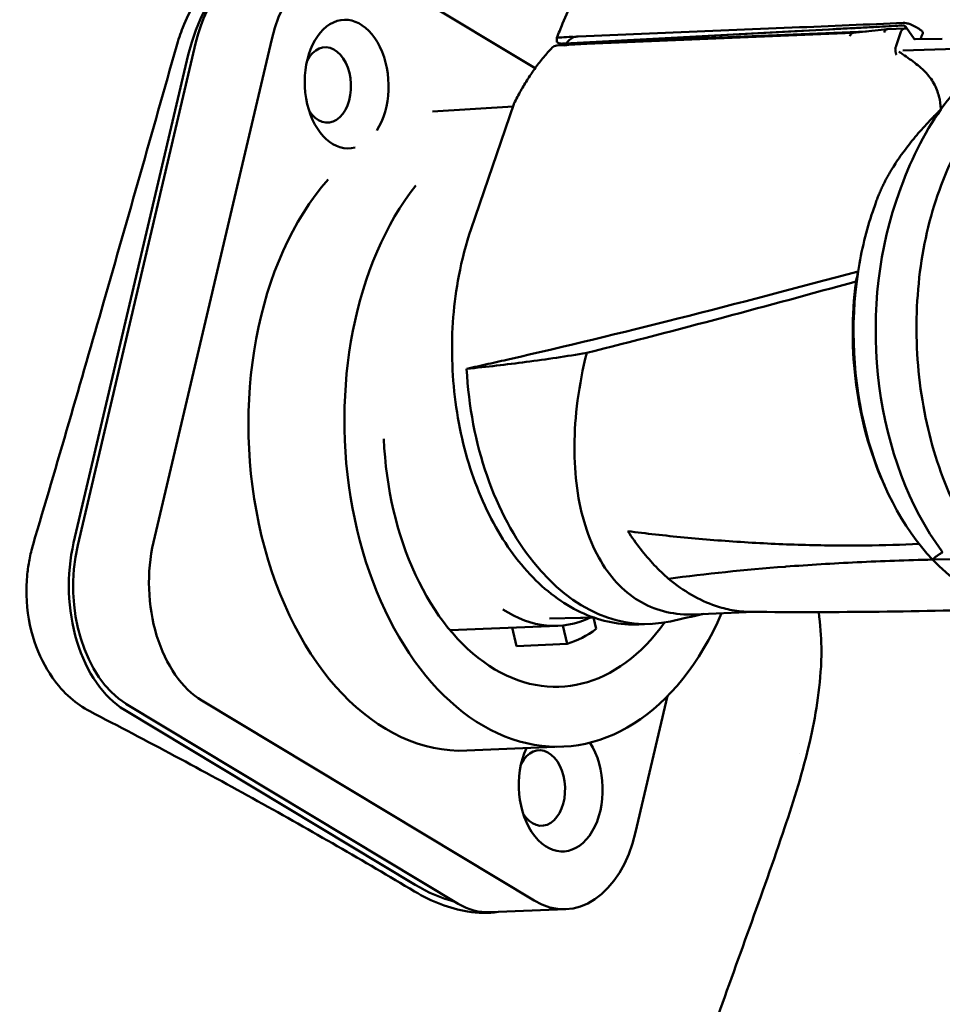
# Model space of a CAD drawing. Header units: millimetres. Extents: x 0 to 6049, y -120 to 1682.
# Tile 179 of 256: x 1407 to 1449, y 1359 to 1403. Entities that reach past the tile are written whole.
import ezdxf

# ---------------------------------------------------------------- set-up
doc = ezdxf.new("R2010")
doc.units = ezdxf.units.MM
doc.header["$LTSCALE"] = 2
doc.layers.add('Sichtbar (ISO)', color=7, linetype='Continuous', lineweight=50)

msp = doc.modelspace()

# ---------------------------------------------------------------- linework, layer by layer
at = {"layer": 'Sichtbar (ISO)'}
for p, q in [((1430.432, 1401.256), (1423.137, 1405.646)), ((1432.124, 1404.323), (1431.67, 1403.265)), ((1442.014, 1403.083), (1432.362, 1402.683)), ((1447.029, 1403.176), (1437.155, 1402.651)), ((1447.072, 1403.046), (1446.313, 1403.015)), ((1447.183, 1403.048), (1447.075, 1403.046)), ((1447.511, 1402.577), (1447.162, 1403.08)), ((1447.209, 1403.028), (1447.209, 1403.028)), ((1431.412, 1402.438), (1431.406, 1402.624)), ((1445.357, 1402.914), (1431.751, 1402.351)), ((1437.155, 1402.651), (1431.756, 1402.366)), ((1442.125, 1402.921), (1431.824, 1402.373)), ((1432.759, 1402.354), (1444.757, 1402.851)), ((1446.305, 1403.014), (1444.753, 1402.851)), ((1446.678, 1402.214), (1446.911, 1402.893)), ((1415.147, 1402.427), (1409.822, 1379.764)), ((1413.237, 1379.905), (1418.562, 1402.568)), ((1431.401, 1402.279), (1431.753, 1402.298)), ((1431.637, 1402.357), (1431.755, 1402.364)), ((1431.756, 1402.366), (1431.751, 1402.351)), ((1431.751, 1402.351), (1431.753, 1402.28)), ((1431.942, 1402.309), (1432.755, 1402.354)), ((1447.002, 1402.049), (1452.279, 1402.209)), ((1447.553, 1402.556), (1448.774, 1402.577)), ((1414.802, 1401.851), (1409.638, 1379.875)), ((1430.449, 1401.246), (1430.448, 1401.246)), ((1425.8, 1399.299), (1429.434, 1399.533)), ((1427.546, 1394.012), (1429.47, 1399.639)), ((1446.814, 1395.607), (1446.696, 1395.261)), ((1445.641, 1394.806), (1445.76, 1395.152)), ((1427.922, 1384.006), (1427.921, 1384.006)), ((1428.086, 1383.433), (1428.086, 1383.433)), ((1446.089, 1382.642), (1446.167, 1382.464)), ((1428.458, 1382.357), (1428.458, 1382.357)), ((1429.528, 1380.176), (1429.528, 1380.176)), ((1450.782, 1379.16), (1448.336, 1379.115)), ((1431.078, 1376.463), (1432.467, 1376.489)), ((1432.58, 1376.492), (1433.055, 1376.512)), ((1433.06, 1376.51), (1433.184, 1375.992)), ((1433.619, 1376.535), (1433.62, 1376.535)), ((1440.276, 1376.761), (1437.561, 1376.649)), ((1431.447, 1376.138), (1426.598, 1375.937)), ((1429.596, 1375.222), (1429.397, 1376.053)), ((1431.672, 1376.154), (1431.872, 1375.316)), ((1435.632, 1376.218), (1435.101, 1376.196)), ((1429.596, 1375.222), (1431.872, 1375.316)), ((1434.957, 1366.834), (1436.4, 1372.975)), ((1411.996, 1372.625), (1426.967, 1363.615)), ((1415.411, 1372.766), (1430.382, 1363.757)), ((1425.024, 1364.467), (1411.931, 1372.346)), ((1431.673, 1370.693), (1427.347, 1370.513)), ((1442.324, 1370.397), (1442.324, 1370.397)), ((1428.395, 1363.228), (1431.81, 1363.37))]:
    msp.add_line(p, q, dxfattribs=at)
for centre, radius, start, end in [((1431.418, 1401.979), 0.3, 93.1988, 136.5062), ((1432.772, 1402.055), 0.3, 92.3713, 93.1987), ((1447.552, 1402.606), 0.05, 214.7912, 271.0285), ((1429.754, 1399.542), 0.3, 153.7249, 161.1207)]:
    msp.add_arc(centre, radius, start, end, dxfattribs=at)
for centre, major_axis, ratio, start_param, end_param in [((1418.36, 1399.709), (0.252, 6.439), 0.594208, 6.051, 7.538219), ((1421.937, 1400.537), (-0.228, 5.495), 0.650472, 5.877863, 7.448659), ((1418.522, 1400.396), (-0.228, 5.495), 0.650472, 0, 1.165474), ((1421.937, 1400.537), (0.12, -2.898), 0.650472, 0.738633, 6.420769), ((1402.985, 1402.382), (59.97, 1.888), 0.01158, 5.420652, 5.536484), ((1402.585, 1402.196), (60.133, 2.293), 0.017241, 5.429283, 5.54148), ((1447.084, 1402.747), (-0.012, 0.3), 0.650472, 6.267939, 7.315136), ((1436.251, 1402.773), (-4.858, -0.153), 0.01158, 5.736574, 6.195805), ((1436.399, 1398.1), (4.535, -4.316), 0.46466, 3.010707, 3.161851), ((1432.362, 1402.349), (-0.577, -0.036), 0.576463, 4.677295, 5.02693), ((1444.779, 1402.552), (-0.022, 0.299), 0.638848, 0.020301, 1.01165), ((1447.853, 1402.621), (0.0686, 0.0525), 0.246283, 2.696716, 2.951229), ((1349.228, 1371.101), (99.981, 47.846), 0.335264, 5.892594, 5.897469), ((1421.026, 1400.5), (-0.07, 1.699), 0.650472, 2.298716, 7.126062), ((1436.26, 1402.508), (-4.857, -0.185), 0.017251, 5.863166, 5.970786), ((1431.967, 1402.01), (-0.56, -0.025), 0.535427, 4.731917, 5.079581), ((1447.782, 1402.615), (0.0016, -0.0497), 0.025667, 0.017485, 0.542384), ((1455.382, 1388.362), (0.612, -14.784), 0.650472, 3.843205, 4.173543), ((1426.76, 1384.701), (0.588, -14.188), 0.650472, 3.736471, 6.283185), ((1431.085, 1384.88), (0.588, -14.188), 0.650472, 3.789107, 7.212894), ((1454.108, 1388.994), (0.53, -12.789), 0.650472, 4.173543, 5.521175), ((1452.59, 1388.931), (-0.497, 11.99), 0.650472, 1.031951, 1.276469), ((1452.59, 1388.931), (-0.497, 11.99), 0.650472, 1.276469, 2.502451), ((1452.324, 1388.92), (-0.482, 11.64), 0.650472, 1.30748, 2.113312), ((1435.136, 1388.208), (0.497, -11.99), 0.650472, 4.726715, 6.398659), ((1431.085, 1384.88), (0.476, -11.49), 0.650472, 4.713286, 6.982175), ((1431.085, 1384.88), (0.106, -2.548), 0.650472, 0.710424, 0.710525), ((1431.085, 1384.88), (0.476, -11.49), 0.650472, 1.108996, 1.108998), ((1413.197, 1377.733), (-0.228, 5.495), 0.650472, 1.165474, 2.73627), ((1413.197, 1377.733), (0.24, -5.795), 0.650472, 4.307066, 5.877863), ((1416.612, 1377.875), (0.228, -5.495), 0.650472, 4.307066, 5.877863), ((1431.085, 1384.88), (0.285, -6.894), 0.650472, 6.266628, 6.26672), ((1431.085, 1384.88), (0.362, -8.743), 0.650472, 5.841306, 6.549055), ((1434.377, 1388.177), (0.48, -11.59), 0.650472, 5.980441, 5.980563), ((1432.1, 1388.083), (0.48, -11.59), 0.650472, 6.268236, 6.283185), ((1430.327, 1384.849), (0.403, -9.742), 0.650472, 0.182328, 0.40329), ((1431.583, 1368.865), (0.12, -2.898), 0.650472, 4.03299, 8.590912), ((1430.672, 1368.827), (-0.07, 1.699), 0.650472, 2.298716, 7.126062), ((1431.583, 1368.865), (0.228, -5.495), 0.650472, 5.877863, 7.448659), ((1426.29, 1369.854), (-3.876, 5.674), 0.707978, 2.145292, 2.468329), ((1428.168, 1368.724), (0.228, -5.495), 0.650472, 5.877863, 6.283185)]:
    msp.add_ellipse(centre, major_axis=major_axis, ratio=ratio, start_param=start_param, end_param=end_param, dxfattribs=at)
for points, knots in [([(1399.057, 1397.124), (1400.968, 1405.081), (1402.878, 1413.039), (1405.172, 1422.595), (1407.851, 1433.757), (1410.544, 1444.97)], [-21.036468, -21.036468, -21.036468, -21.036468, -3.518596, -3.518596, -0.000001, -0.000001, -0.000001, -0.000001]), ([(1414.266, 1402.226), (1414.35, 1402.525), (1414.448, 1402.815), (1414.71, 1403.474), (1414.884, 1403.833), (1415.452, 1404.798), (1415.897, 1405.328), (1416.825, 1406.053), (1417.29, 1406.275), (1418.049, 1406.409), (1418.334, 1406.408), (1418.889, 1406.302), (1419.156, 1406.199), (1419.412, 1406.047)], [-0.9578291, -0.9578291, -0.9578291, -0.9578291, -0.861653, -0.861653, -0.7310732, -0.7310732, -0.481407, -0.481407, -0.2613578, -0.2613578, -0.1292308, -0.1292308, -0.000001, -0.000001, -0.000001, -0.000001]), ([(1446.949, 1403.186), (1446.959, 1403.187), (1446.969, 1403.186), (1446.979, 1403.186), (1446.98, 1403.186), (1446.982, 1403.186), (1446.983, 1403.185), (1446.992, 1403.185), (1447, 1403.183), (1447.009, 1403.182), (1447.013, 1403.181), (1447.017, 1403.18), (1447.02, 1403.179), (1447.026, 1403.178), (1447.031, 1403.177), (1447.036, 1403.175), (1447.042, 1403.173), (1447.048, 1403.171), (1447.054, 1403.169), (1447.057, 1403.168), (1447.06, 1403.167), (1447.063, 1403.166), (1447.069, 1403.164), (1447.076, 1403.161), (1447.082, 1403.158), (1447.084, 1403.158), (1447.085, 1403.157), (1447.086, 1403.156), (1447.093, 1403.153), (1447.1, 1403.15), (1447.106, 1403.147), (1447.106, 1403.146), (1447.107, 1403.146), (1447.108, 1403.145), (1447.114, 1403.142), (1447.119, 1403.139), (1447.124, 1403.136), (1447.125, 1403.135), (1447.126, 1403.134), (1447.127, 1403.134), (1447.131, 1403.131), (1447.134, 1403.129), (1447.138, 1403.126), (1447.14, 1403.125), (1447.142, 1403.123), (1447.143, 1403.122)], [0, 0, 0, 0, 0.125, 0.125, 0.125, 0.140554, 0.140554, 0.140554, 0.25, 0.25, 0.25, 0.302591, 0.302591, 0.302591, 0.375, 0.375, 0.375, 0.45794, 0.45794, 0.45794, 0.5, 0.5, 0.5, 0.602989, 0.602989, 0.602989, 0.625, 0.625, 0.625, 0.73491, 0.73491, 0.73491, 0.75, 0.75, 0.75, 0.853242, 0.853242, 0.853242, 0.875, 0.875, 0.875, 0.953945, 0.953945, 0.953945, 1, 1, 1, 1]), ([(1447.162, 1403.08), (1447.146, 1403.102), (1447.127, 1403.121), (1447.085, 1403.153), (1447.061, 1403.166), (1447.025, 1403.177), (1447.014, 1403.18), (1447, 1403.183), (1446.995, 1403.184), (1446.987, 1403.185), (1446.984, 1403.185), (1446.98, 1403.185), (1446.979, 1403.185), (1446.977, 1403.186), (1446.976, 1403.186), (1446.976, 1403.186)], [0, 0, 0, 0, 0.00803415, 0.00803415, 0.01596756, 0.01596756, 0.01940483, 0.01940483, 0.02109143, 0.02109143, 0.0228036, 0.0228036, 0.02429996, 0.02429996, 0.02612729, 0.02612729, 0.02612729, 0.02612729]), ([(1447.784, 1402.991), (1447.715, 1403.038), (1447.643, 1403.082), (1447.491, 1403.166), (1447.409, 1403.204), (1447.266, 1403.257), (1447.204, 1403.275), (1447.099, 1403.294), (1447.055, 1403.298), (1447.014, 1403.296)], [0.000001, 0.000001, 0.000001, 0.000001, 0.02507799, 0.02507799, 0.05318282, 0.05318282, 0.07540115, 0.07540115, 0.09332952, 0.09332952, 0.09332952, 0.09332952]), ([(1432.164, 1402.655), (1432.154, 1402.662), (1432.144, 1402.666), (1432.123, 1402.671), (1432.112, 1402.672), (1432.101, 1402.671)], [-0.01203459, -0.01203459, -0.01203459, -0.01203459, -0.00630034, -0.00630034, -0.000001, -0.000001, -0.000001, -0.000001]), ([(1446.313, 1403.015), (1446.292, 1403.014), (1446.271, 1403.008), (1446.252, 1402.996), (1446.231, 1402.984), (1446.212, 1402.966), (1446.196, 1402.943), (1446.18, 1402.92), (1446.167, 1402.893), (1446.157, 1402.862)], [0.015042, 0.015042, 0.015042, 0.015042, 0.3333333, 0.3333333, 0.3333333, 0.6666667, 0.6666667, 0.6666667, 1, 1, 1, 1]), ([(1447.898, 1402.821), (1447.9, 1402.825), (1447.902, 1402.831), (1447.903, 1402.843), (1447.902, 1402.849), (1447.897, 1402.87), (1447.891, 1402.884), (1447.871, 1402.914), (1447.857, 1402.93), (1447.825, 1402.961), (1447.805, 1402.977), (1447.784, 1402.991)], [0.000001, 0.000001, 0.000001, 0.000001, 0.00329984, 0.00329984, 0.00668385, 0.00668385, 0.01314603, 0.01314603, 0.01981204, 0.01981204, 0.02730397, 0.02730397, 0.02730397, 0.02730397]), ([(1407.812, 1379.799), (1408.873, 1383.383), (1409.98, 1387.201), (1412.09, 1394.541), (1413.182, 1398.383), (1414.266, 1402.226)], [-2.372048, -2.372048, -2.372048, -2.372048, -1.240946, -1.240946, -0.000001, -0.000001, -0.000001, -0.000001]), ([(1431.2, 1402.186), (1431.068, 1402.047), (1430.94, 1401.902), (1430.689, 1401.599), (1430.567, 1401.442), (1430.331, 1401.117), (1430.216, 1400.949), (1429.994, 1400.602), (1429.886, 1400.424), (1429.68, 1400.056), (1429.58, 1399.868), (1429.485, 1399.674)], [5.2906845, 5.2906845, 5.2906845, 5.2906845, 5.3525295, 5.3525295, 5.4143745, 5.4143745, 5.4762195, 5.4762195, 5.5380645, 5.5380645, 5.5999095, 5.5999095, 5.5999095, 5.5999095]), ([(1431.637, 1402.357), (1431.6, 1402.363), (1431.567, 1402.369), (1431.538, 1402.375), (1431.509, 1402.382), (1431.485, 1402.39), (1431.465, 1402.398), (1431.445, 1402.407), (1431.429, 1402.416), (1431.418, 1402.426)], [0.0000001, 0.0000001, 0.0000001, 0.0000001, 0.3333333, 0.3333333, 0.3333333, 0.6666667, 0.6666667, 0.6666667, 1, 1, 1, 1]), ([(1446.661, 1402.142), (1446.657, 1402.114), (1446.657, 1402.088), (1446.66, 1402.035), (1446.664, 1402.009), (1446.67, 1401.983)], [-0.02060318, -0.02060318, -0.02060318, -0.02060318, -0.01078085, -0.01078085, -0.000001, -0.000001, -0.000001, -0.000001]), ([(1446.661, 1402.142), (1446.663, 1402.153), (1446.665, 1402.165), (1446.671, 1402.19), (1446.674, 1402.202), (1446.678, 1402.214)], [0.000001, 0.000001, 0.000001, 0.000001, 0.004222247, 0.004222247, 0.008444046, 0.008444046, 0.008444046, 0.008444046]), ([(1455.76, 1402.324), (1454.842, 1402.286), (1453.933, 1402.024), (1452.221, 1401.08), (1451.42, 1400.394), (1450.002, 1398.663), (1449.388, 1397.613), (1448.414, 1395.261), (1448.055, 1393.957), (1447.629, 1391.229), (1447.562, 1389.806), (1447.725, 1386.983), (1447.956, 1385.584), (1448.692, 1382.949), (1449.197, 1381.715), (1450.435, 1379.535), (1451.167, 1378.59), (1452.785, 1377.09), (1453.67, 1376.534), (1455.333, 1375.936), (1456.098, 1375.815), (1456.857, 1375.846)], [4.727636, 4.727636, 4.727636, 4.727636, 5.041232, 5.041232, 5.358486, 5.358486, 5.679648, 5.679648, 6.001673, 6.001673, 6.323588, 6.323588, 6.645417, 6.645417, 6.967358, 6.967358, 7.289359, 7.289359, 7.610143, 7.610143, 7.869228, 7.869228, 7.869228, 7.869228]), ([(1452.332, 1402.196), (1451.655, 1401.997), (1450.995, 1401.656), (1449.77, 1400.708), (1449.209, 1400.108), (1448.707, 1399.397)], [-0.6426389, -0.6426389, -0.6426389, -0.6426389, -0.3206351, -0.3206351, -0.0000028, -0.0000028, -0.0000028, -0.0000028]), ([(1446.67, 1401.983), (1446.673, 1401.969), (1446.676, 1401.955), (1446.68, 1401.941), (1446.681, 1401.936), (1446.682, 1401.932), (1446.684, 1401.927), (1446.686, 1401.918), (1446.689, 1401.908), (1446.692, 1401.899), (1446.695, 1401.89), (1446.698, 1401.881), (1446.7, 1401.872), (1446.702, 1401.867), (1446.704, 1401.861), (1446.706, 1401.856)], [0, 0, 0, 0, 0.333333, 0.333333, 0.333333, 0.443747, 0.443747, 0.443747, 0.666667, 0.666667, 0.666667, 0.879411, 0.879411, 0.879411, 1, 1, 1, 1]), ([(1435.101, 1376.196), (1434.269, 1376.162), (1433.429, 1376.328), (1431.812, 1377.042), (1431.035, 1377.596), (1429.619, 1379.042), (1428.981, 1379.94), (1427.917, 1381.987), (1427.492, 1383.137), (1426.896, 1385.566), (1426.726, 1386.845), (1426.657, 1389.406), (1426.759, 1390.688), (1427.13, 1392.634), (1427.316, 1393.341), (1427.546, 1394.012)], [4.697142, 4.697142, 4.697142, 4.697142, 5.006726, 5.006726, 5.322056, 5.322056, 5.643875, 5.643875, 5.967231, 5.967231, 6.290422, 6.290422, 6.613469, 6.613469, 6.806784, 6.806784, 6.806784, 6.806784]), ([(1444.982, 1392.1), (1442.244, 1391.364), (1439.518, 1390.649), (1434.315, 1389.335), (1431.8, 1388.724), (1429.282, 1388.149)], [0.000001, 0.000001, 0.000001, 0.000001, 1.062132, 1.062132, 2.083497, 2.083497, 2.083497, 2.083497]), ([(1444.982, 1392.1), (1444.966, 1392.025), (1444.95, 1391.949), (1444.919, 1391.798), (1444.903, 1391.723), (1444.888, 1391.647)], [0.00000098, 0.00000098, 0.00000098, 0.00000098, 0.03079789, 0.03079789, 0.06159458, 0.06159458, 0.06159458, 0.06159458]), ([(1444.888, 1391.647), (1442.877, 1391.093), (1440.882, 1390.551), (1436.843, 1389.476), (1434.797, 1388.943), (1432.753, 1388.428)], [0.000001, 0.000001, 0.000001, 0.000001, 0.784013, 0.784013, 1.606453, 1.606453, 1.606453, 1.606453]), ([(1432.753, 1388.428), (1431.847, 1388.277), (1430.939, 1388.141), (1429.134, 1387.903), (1428.243, 1387.801), (1427.345, 1387.714)], [0.0000038, 0.0000038, 0.0000038, 0.0000038, 0.3488382, 0.3488382, 0.6884402, 0.6884402, 0.6884402, 0.6884402]), ([(1437.561, 1376.649), (1437.522, 1376.647), (1437.054, 1376.633), (1436.189, 1376.735), (1435.06, 1377.217), (1434.074, 1378.03), (1433.261, 1379.163), (1432.653, 1380.594), (1432.277, 1382.292), (1432.155, 1384.206), (1432.301, 1386.277), (1432.572, 1387.71), (1432.753, 1388.428)], [0.4949699, 0.4949699, 0.4949699, 0.4949699, 0.5, 0.5555556, 0.6111111, 0.6666667, 0.7222222, 0.7777778, 0.8333333, 0.8888889, 0.9444444, 0.9999998, 0.9999998, 0.9999998, 0.9999998]), ([(1429.282, 1388.149), (1428.96, 1388.075), (1428.638, 1388.002), (1427.992, 1387.857), (1427.668, 1387.785), (1427.345, 1387.714)], [0.000001, 0.000001, 0.000001, 0.000001, 0.1293247, 0.1293247, 0.2596815, 0.2596815, 0.2596815, 0.2596815]), ([(1434.609, 1380.399), (1434.789, 1380.12), (1434.979, 1379.853), (1435.179, 1379.597), (1435.378, 1379.34), (1435.586, 1379.095), (1435.798, 1378.871), (1436.01, 1378.646), (1436.224, 1378.442), (1436.445, 1378.255)], [0, 0, 0, 0, 0.333333, 0.333333, 0.333333, 0.666667, 0.666667, 0.666667, 1, 1, 1, 1]), ([(1447.727, 1379.821), (1446.948, 1379.786), (1446.144, 1379.762), (1445.305, 1379.754), (1444.438, 1379.745), (1443.533, 1379.752), (1442.617, 1379.777), (1441.702, 1379.801), (1440.775, 1379.843), (1439.855, 1379.9), (1438.935, 1379.957), (1438.021, 1380.03), (1437.143, 1380.114), (1436.265, 1380.199), (1435.423, 1380.294), (1434.609, 1380.399)], [0.0065997, 0.0065997, 0.0065997, 0.0065997, 0.2, 0.2, 0.2, 0.4, 0.4, 0.4, 0.6, 0.6, 0.6, 0.8, 0.8, 0.8, 1, 1, 1, 1]), ([(1407.812, 1379.799), (1407.779, 1379.687), (1407.748, 1379.573), (1407.692, 1379.342), (1407.667, 1379.225), (1407.604, 1378.896), (1407.573, 1378.681), (1407.519, 1378.148), (1407.507, 1377.829), (1407.534, 1376.789), (1407.657, 1376.079), (1408.076, 1374.822), (1408.349, 1374.276), (1408.925, 1373.454), (1409.196, 1373.149), (1409.767, 1372.644), (1410.062, 1372.44), (1410.369, 1372.282)], [0.000001, 0.000001, 0.000001, 0.000001, 0.0363239, 0.0363239, 0.0728741, 0.0728741, 0.1384705, 0.1384705, 0.2343581, 0.2343581, 0.4506063, 0.4506063, 0.6442888, 0.6442888, 0.7837997, 0.7837997, 0.9150923, 0.9150923, 0.9150923, 0.9150923]), ([(1441.684, 1378.797), (1441.696, 1378.798), (1441.709, 1378.799), (1442.769, 1378.88), (1443.84, 1378.946), (1446.046, 1379.052), (1447.18, 1379.091), (1448.336, 1379.115)], [-0.9020555, -0.9020555, -0.9020555, -0.9020555, -0.8966685, -0.8966685, -0.4514571, -0.4514571, -0.0000357, -0.0000357, -0.0000357, -0.0000357]), ([(1448.336, 1379.115), (1448.72, 1378.712), (1449.124, 1378.36), (1449.819, 1377.87), (1450.099, 1377.701), (1450.385, 1377.556)], [-1.493973, -1.493973, -1.493973, -1.493973, -1.2834655, -1.2834655, -1.1467135, -1.1467135, -1.1467135, -1.1467135]), ([(1448.76, 1379.427), (1448.768, 1379.431), (1448.773, 1379.438), (1448.773, 1379.455), (1448.771, 1379.462), (1448.763, 1379.481), (1448.756, 1379.492), (1448.748, 1379.504)], [-0.10840767, -0.10840767, -0.10840767, -0.10840767, -0.09830297, -0.09830297, -0.09306811, -0.09306811, -0.08783326, -0.08783326, -0.08783326, -0.08783326]), ([(1440.153, 1376.762), (1439.869, 1376.765), (1439.585, 1376.792), (1439.051, 1376.889), (1438.803, 1376.953), (1438.187, 1377.158), (1437.83, 1377.323), (1437.122, 1377.733), (1436.775, 1377.976), (1436.445, 1378.255)], [-0.5821611, -0.5821611, -0.5821611, -0.5821611, -0.4526665, -0.4526665, -0.3402314, -0.3402314, -0.1708459, -0.1708459, -0.0000102, -0.0000102, -0.0000102, -0.0000102]), ([(1443.309, 1374.3), (1443.327, 1374.591), (1443.331, 1374.883), (1443.315, 1375.653), (1443.275, 1376.179), (1443.206, 1376.752)], [0.107726, 0.107726, 0.107726, 0.107726, 0.1949768, 0.1949768, 0.3369046, 0.3369046, 0.3369046, 0.3369046]), ([(1443.309, 1374.3), (1443.232, 1373.027), (1443.021, 1371.816), (1442.42, 1369.318), (1442.009, 1368.04), (1440.541, 1363.71), (1439.434, 1360.753), (1436.816, 1353.284), (1435.282, 1348.802), (1432.553, 1340.982), (1431.319, 1337.725), (1429.568, 1332.423), (1429.012, 1330.415), (1428.348, 1326.368), (1428.304, 1324.392), (1428.237, 1321.76), (1428.223, 1321.065), (1428.211, 1320.37)], [0, 0, 0, 0, 0.403172, 0.403172, 0.893192, 0.893192, 2.105131, 2.105131, 3.875113, 3.875113, 5.184755, 5.184755, 5.864935, 5.864935, 6.446484, 6.446484, 6.655188, 6.655188, 6.655188, 6.655188]), ([(1424.991, 1364.169), (1422.714, 1365.532), (1420.36, 1366.888), (1415.479, 1369.596), (1412.955, 1370.947), (1410.369, 1372.282)], [-2.204829, -2.204829, -2.204829, -2.204829, -1.104542, -1.104542, -0.000001, -0.000001, -0.000001, -0.000001]), ([(1428.775, 1363.244), (1428.322, 1363.179), (1427.851, 1363.191), (1426.592, 1363.392), (1425.777, 1363.7), (1424.991, 1364.169)], [-0.6097084, -0.6097084, -0.6097084, -0.6097084, -0.3818877, -0.3818877, -0.000001, -0.000001, -0.000001, -0.000001])]:
    msp.add_open_spline(points, degree=3, knots=knots, dxfattribs=at)
for points in [[(1431.406, 1402.624), (1431.492, 1402.839), (1431.58, 1403.053), (1431.67, 1403.265)], [(1444.844, 1403.06), (1444.784, 1403.057), (1444.723, 1403.053), (1444.663, 1403.05)], [(1447.038, 1403.173), (1446.307, 1403.136), (1445.576, 1403.098), (1444.844, 1403.06)], [(1431.412, 1402.625), (1431.408, 1402.625), (1431.406, 1402.624), (1431.406, 1402.624)], [(1431.418, 1402.426), (1431.414, 1402.43), (1431.412, 1402.434), (1431.412, 1402.438)], [(1448.394, 1400.567), (1448.291, 1400.752), (1448.028, 1401.103), (1447.467, 1401.56), (1447.045, 1401.847), (1446.813, 1401.998)], [(1448.623, 1399.989), (1448.571, 1400.186), (1448.497, 1400.382), (1448.394, 1400.567)], [(1448.707, 1399.415), (1448.703, 1399.605), (1448.674, 1399.798), (1448.623, 1399.989)], [(1448.707, 1399.397), (1448.707, 1399.403), (1448.707, 1399.409), (1448.707, 1399.415)], [(1436.445, 1378.255), (1438.119, 1378.477), (1439.865, 1378.658), (1441.684, 1378.797)], [(1451.69, 1376.894), (1447.845, 1376.774), (1444.002, 1376.729), (1440.153, 1376.762)], [(1438.025, 1376.668), (1437.526, 1376.557), (1437.026, 1376.447), (1436.527, 1376.336)]]:
    msp.add_open_spline(points, degree=3, dxfattribs=at)
for points, weights in [([(1445.76, 1395.152), (1446.455, 1397.185), (1448.707, 1399.397)], [1.04287233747, 1.04287233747, 1.01389642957]), ([(1448.76, 1379.427), (1448.471, 1379.263), (1448.336, 1379.115)], [1.01006013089, 1.01038766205, 1.00672071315])]:
    msp.add_rational_spline(points, weights, degree=2, dxfattribs=at)

doc.saveas('drawing.dxf')
